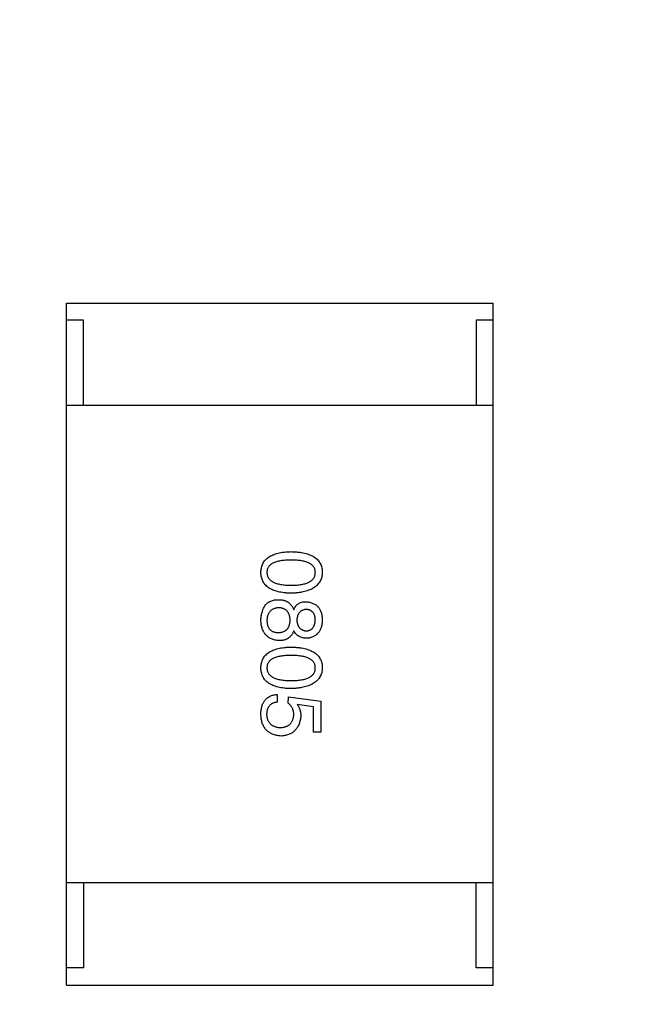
# Model space of a CAD drawing. Header units: inches. Extents: x -36 to 490, y -51 to 98.
# Tile 92 of 153: x 403.59 to 405.42, y 47.73 to 50.62. Entities that reach past the tile are written whole.
import ezdxf

# ---------------------------------------------------------------- set-up
doc = ezdxf.new("R2010")
doc.units = ezdxf.units.IN
doc.header["$LTSCALE"] = 1.21
doc.header["$MEASUREMENT"] = 0
doc.header["$PDMODE"] = 3
doc.header["$PDSIZE"] = 0.3125
doc.layers.get('0').update_dxf_attribs({"linetype": 'CONTINUOUS'})
doc.layers.get('Defpoints').update_dxf_attribs({"linetype": 'CONTINUOUS'})
doc.layers.add('DIM', color=3, linetype='CONTINUOUS')
doc.styles.get("Standard").update_dxf_attribs({"font": 'txt', "width": 0.8})
doc.dimstyles.get("Standard").update_dxf_attribs({"dimtxt": 0.15625, "dimasz": 0.1875, "dimexe": 0.125, "dimexo": 0.0625, "dimgap": 0.09, "dimtad": 0, "dimtih": 1, "dimtoh": 1, "dimzin": 4, "dimdsep": 46, "dimtxsty": 'Standard', "dimblk": '_FILLED', "dimblk1": '_FILLED', "dimblk2": '_FILLED', "dimcen": 0.09, "dimazin": 1, "dimtp": 0.01, "dimtm": 0.01, "dimtfac": 1, "dimtofl": 0, "dimtmove": 0, "dimatfit": 3, "dimldrblk": '_FILLED', "dimfxl": 1, "dimtolj": 1, "dimtzin": 4, "dimarcsym": 0})

# ---------------------------------------------------------------- blocks, each defined once
blk = doc.blocks.new('_FILLED')
at = {"color": 0, "linetype": 'ByBlock'}
blk.add_solid([(0, 0), (-1, 0.1667), (-1, -0.1667)], dxfattribs=at)
blk = doc.blocks.new('*D65')
at = {"layer": 'Defpoints', "color": 0}
for p in [(445.9003, 83.3885), (319.7003, 47.8514), (445.9003, 47.7889)]:
    blk.add_point(p, dxfattribs=at)
at = {"layer": 'DIM', "color": 0, "lineweight": -2}
for p, q in [((319.7003, 47.9139), (319.7003, 83.5135)), ((445.9003, 47.8514), (445.9003, 83.5135)), ((322.2403, 83.3885), (378.2103, 83.3885)), ((443.3603, 83.3885), (387.3903, 83.3885))]:
    blk.add_line(p, q, dxfattribs=at)
at = {"layer": 'DIM', "color": 0, "lineweight": -2, "xscale": 2.54, "yscale": 2.54, "zscale": 2.54, "rotation": 180}
blk.add_blockref('_FILLED', (319.7003, 83.3885), dxfattribs=at)
at = {"layer": 'DIM', "color": 0, "lineweight": -2, "xscale": 2.54, "yscale": 2.54, "zscale": 2.54}
blk.add_blockref('_FILLED', (445.9003, 83.3885), dxfattribs=at)
at = {"layer": 'DIM', "color": 0, "insert": (382.8003, 83.3885), "char_height": 2.5, "attachment_point": 5, "line_spacing_factor": 2.5}
blk.add_mtext('\\A1;126.20', dxfattribs=at)
blk = doc.blocks.new('*D68')
at = {"layer": 'Defpoints', "color": 0}
for p in [(406.8003, 77.9391), (348.8003, 41.9888), (406.8003, 41.9888)]:
    blk.add_point(p, dxfattribs=at)
at = {"layer": 'DIM', "color": 0, "lineweight": -2}
for p, q in [((348.8003, 42.0513), (348.8003, 78.0641)), ((406.8003, 42.0513), (406.8003, 78.0641)), ((351.3403, 77.9391), (374.0437, 77.9391)), ((404.2603, 77.9391), (381.557, 77.9391))]:
    blk.add_line(p, q, dxfattribs=at)
at = {"layer": 'DIM', "color": 0, "lineweight": -2, "xscale": 2.54, "yscale": 2.54, "zscale": 2.54, "rotation": 180}
blk.add_blockref('_FILLED', (348.8003, 77.9391), dxfattribs=at)
at = {"layer": 'DIM', "color": 0, "lineweight": -2, "xscale": 2.54, "yscale": 2.54, "zscale": 2.54}
blk.add_blockref('_FILLED', (406.8003, 77.9391), dxfattribs=at)
at = {"layer": 'DIM', "color": 0, "insert": (377.8003, 77.9391), "char_height": 2.5, "attachment_point": 5, "line_spacing_factor": 2.5}
blk.add_mtext('\\A1;58.00', dxfattribs=at)

msp = doc.modelspace()

# ---------------------------------------------------------------- linework, layer by layer
at = {"color": 7, "linetype": 'Continuous'}
for p, q in [((403.7302, 47.7883), (403.7302, 49.7883)), ((403.7302, 49.7883), (404.9802, 49.7883)), ((404.9802, 47.7883), (404.9802, 49.7883)), ((403.7802, 49.7383), (403.7302, 49.7383)), ((403.7802, 49.4883), (403.7802, 49.7383)), ((404.9302, 49.7383), (404.9302, 49.4883)), ((404.9802, 49.7383), (404.9302, 49.7383)), ((404.9802, 49.4883), (403.7302, 49.4883)), ((404.3471, 48.6406), (404.3471, 48.618)), ((404.3795, 48.615), (404.3805, 48.6337)), ((404.3805, 48.6337), (404.4759, 48.6209)), ((404.4543, 48.6042), (404.4061, 48.6111)), ((404.4543, 48.5294), (404.4543, 48.6042)), ((404.4759, 48.6209), (404.4759, 48.5294)), ((404.4759, 48.5294), (404.4543, 48.5294)), ((404.9802, 48.0883), (403.7302, 48.0883)), ((403.7802, 48.0883), (403.7802, 47.8383)), ((404.9302, 47.8383), (404.9302, 48.0883)), ((403.7802, 47.8383), (403.7302, 47.8383)), ((404.9802, 47.8383), (404.9302, 47.8383)), ((403.7302, 47.7883), (404.9802, 47.7883))]:
    msp.add_line(p, q, dxfattribs=at)
for points, knots in [([(404.2998, 48.9983), (404.3, 49.0007), (404.3002, 49.0053), (404.3013, 49.0121), (404.3031, 49.0184), (404.3056, 49.0243), (404.3088, 49.0297), (404.3127, 49.0346), (404.3172, 49.0392), (404.3225, 49.0432), (404.3284, 49.0468), (404.335, 49.0499), (404.3422, 49.0526), (404.3502, 49.0548), (404.3588, 49.0567), (404.368, 49.058), (404.378, 49.0589), (404.3848, 49.0591), (404.3884, 49.0593)], [0, 0, 0, 0, 0.059135, 0.115606, 0.169241, 0.221578, 0.273261, 0.324749, 0.377329, 0.431642, 0.488541, 0.548597, 0.612232, 0.680174, 0.752504, 0.829777, 0.912307, 1, 1, 1, 1]), ([(404.3884, 49.0593), (404.392, 49.0591), (404.3991, 49.0589), (404.4094, 49.058), (404.419, 49.0567), (404.4279, 49.0548), (404.436, 49.0526), (404.4435, 49.0499), (404.4504, 49.0468), (404.4565, 49.0432), (404.4619, 49.0392), (404.4666, 49.0347), (404.4706, 49.0297), (404.4739, 49.0243), (404.4764, 49.0184), (404.4784, 49.0121), (404.4795, 49.0053), (404.4797, 49.0007), (404.4798, 48.9983)], [0, 0, 0, 0, 0.088823, 0.172287, 0.250296, 0.323438, 0.392244, 0.456221, 0.516635, 0.573871, 0.628, 0.680335, 0.731489, 0.782557, 0.834044, 0.886738, 0.942089, 1, 1, 1, 1]), ([(404.3884, 49.0347), (404.3855, 49.0346), (404.38, 49.0346), (404.3719, 49.0341), (404.3645, 49.0335), (404.3575, 49.0325), (404.3512, 49.0312), (404.3453, 49.0297), (404.3401, 49.0278), (404.3353, 49.0257), (404.3311, 49.0233), (404.3275, 49.0206), (404.3244, 49.0176), (404.3219, 49.0143), (404.3199, 49.0107), (404.3185, 49.0068), (404.3177, 49.0026), (404.3176, 48.9998), (404.3176, 48.9983)], [0, 0, 0, 0, 0.096457, 0.187288, 0.27178, 0.350132, 0.423455, 0.491343, 0.554037, 0.612253, 0.666313, 0.717038, 0.764921, 0.811214, 0.856775, 0.902988, 0.950234, 1, 1, 1, 1]), ([(404.4592, 48.9983), (404.4591, 48.9998), (404.459, 49.0026), (404.4582, 49.0068), (404.4568, 49.0107), (404.4549, 49.0143), (404.4523, 49.0176), (404.4493, 49.0206), (404.4456, 49.0233), (404.4414, 49.0257), (404.4367, 49.0278), (404.4314, 49.0297), (404.4256, 49.0312), (404.4192, 49.0325), (404.4123, 49.0335), (404.4048, 49.0341), (404.3968, 49.0346), (404.3912, 49.0346), (404.3884, 49.0347)], [0, 0, 0, 0, 0.049764, 0.097007, 0.143217, 0.188577, 0.235116, 0.282997, 0.333719, 0.387776, 0.445989, 0.508679, 0.576563, 0.649481, 0.728235, 0.812722, 0.903548, 1, 1, 1, 1]), ([(404.3884, 48.9373), (404.3848, 48.9374), (404.378, 48.9377), (404.368, 48.9386), (404.3588, 48.9399), (404.3502, 48.9417), (404.3422, 48.944), (404.335, 48.9466), (404.3284, 48.9498), (404.3225, 48.9533), (404.3172, 48.9574), (404.3127, 48.9619), (404.3088, 48.9669), (404.3056, 48.9723), (404.3031, 48.9782), (404.3013, 48.9845), (404.3002, 48.9912), (404.3, 48.9959), (404.2998, 48.9983)], [0, 0, 0, 0, 0.08769, 0.170218, 0.24749, 0.319818, 0.387758, 0.451391, 0.511445, 0.568185, 0.622681, 0.67526, 0.726746, 0.778428, 0.830764, 0.884397, 0.940866, 1, 1, 1, 1]), ([(404.3176, 48.9983), (404.3176, 48.9968), (404.3178, 48.9938), (404.3188, 48.9895), (404.3203, 48.9855), (404.3223, 48.9819), (404.3248, 48.9785), (404.328, 48.9754), (404.3316, 48.9726), (404.3358, 48.9701), (404.3405, 48.9679), (404.3458, 48.966), (404.3516, 48.9644), (404.3579, 48.9631), (404.3648, 48.9621), (404.3722, 48.9614), (404.3801, 48.961), (404.3856, 48.9609), (404.3884, 48.9609)], [0, 0, 0, 0, 0.050879, 0.099377, 0.146973, 0.193618, 0.240619, 0.289461, 0.34047, 0.395283, 0.453059, 0.515633, 0.582666, 0.655287, 0.732971, 0.815933, 0.905166, 1, 1, 1, 1]), ([(404.3884, 48.9609), (404.3912, 48.9609), (404.3968, 48.961), (404.4048, 48.9614), (404.4123, 48.9621), (404.4192, 48.9631), (404.4256, 48.9644), (404.4314, 48.966), (404.4367, 48.9679), (404.4414, 48.9701), (404.4456, 48.9726), (404.4493, 48.9754), (404.4523, 48.9785), (404.4549, 48.9818), (404.4568, 48.9855), (404.4582, 48.9895), (404.459, 48.9938), (404.4591, 48.9968), (404.4592, 48.9983)], [0, 0, 0, 0, 0.095719, 0.185854, 0.269738, 0.347952, 0.420315, 0.487894, 0.550245, 0.608186, 0.662454, 0.713283, 0.761375, 0.808209, 0.854301, 0.901312, 0.949396, 1, 1, 1, 1]), ([(404.4798, 48.9983), (404.4797, 48.9959), (404.4794, 48.9913), (404.4781, 48.9847), (404.4762, 48.9785), (404.4735, 48.9727), (404.4702, 48.9673), (404.4661, 48.9624), (404.4614, 48.9579), (404.456, 48.9539), (404.4499, 48.9502), (404.4431, 48.9471), (404.4356, 48.9444), (404.4275, 48.9421), (404.4187, 48.9402), (404.4092, 48.9388), (404.399, 48.9378), (404.392, 48.9375), (404.3884, 48.9373)], [0, 0, 0, 0, 0.057415, 0.112361, 0.16496, 0.216437, 0.267441, 0.318839, 0.371478, 0.426325, 0.483626, 0.544235, 0.608673, 0.677374, 0.750405, 0.828394, 0.911525, 1, 1, 1, 1]), ([(404.3117, 48.9007), (404.3128, 48.9022), (404.3151, 48.9051), (404.3193, 48.9089), (404.3239, 48.9121), (404.3289, 48.9146), (404.3343, 48.9165), (404.3401, 48.9178), (404.3464, 48.9184), (404.3507, 48.9184), (404.353, 48.9184)], [0, 0, 0, 0, 0.121334, 0.240101, 0.357317, 0.475776, 0.596894, 0.724283, 0.857844, 1, 1, 1, 1]), ([(404.353, 48.9184), (404.3543, 48.9184), (404.3568, 48.9183), (404.3605, 48.9179), (404.3641, 48.9174), (404.3674, 48.9166), (404.3707, 48.9156), (404.3738, 48.9143), (404.3768, 48.9128), (404.3795, 48.911), (404.3822, 48.9091), (404.3847, 48.9069), (404.387, 48.9045), (404.3891, 48.9018), (404.3912, 48.8989), (404.3931, 48.8958), (404.3947, 48.8924), (404.3957, 48.8901), (404.3962, 48.8889)], [0, 0, 0, 0, 0.068822, 0.135337, 0.199038, 0.261214, 0.321766, 0.381425, 0.440344, 0.498682, 0.556705, 0.615561, 0.675694, 0.73661, 0.799456, 0.863789, 0.930545, 1, 1, 1, 1]), ([(404.2998, 48.8584), (404.3, 48.8604), (404.3002, 48.8644), (404.3009, 48.8702), (404.3019, 48.8758), (404.3033, 48.8812), (404.3048, 48.8864), (404.3068, 48.8914), (404.309, 48.8962), (404.3108, 48.8992), (404.3117, 48.9007)], [0, 0, 0, 0, 0.13653, 0.26876, 0.397215, 0.522413, 0.644414, 0.764201, 0.883142, 1, 1, 1, 1]), ([(404.353, 48.8948), (404.3516, 48.8947), (404.3488, 48.8945), (404.3449, 48.8938), (404.3413, 48.8929), (404.3379, 48.8918), (404.3347, 48.8904), (404.3318, 48.8887), (404.3292, 48.8867), (404.3269, 48.8845), (404.3247, 48.882), (404.3229, 48.8793), (404.3214, 48.8763), (404.3201, 48.873), (404.319, 48.8695), (404.3183, 48.8657), (404.3177, 48.8616), (404.3176, 48.8588), (404.3176, 48.8574)], [0, 0, 0, 0, 0.07252, 0.140686, 0.205443, 0.26703, 0.326354, 0.384104, 0.439766, 0.495311, 0.550984, 0.607613, 0.665493, 0.725807, 0.789411, 0.855451, 0.925738, 1, 1, 1, 1]), ([(404.3854, 48.8584), (404.3854, 48.8598), (404.3852, 48.8625), (404.3848, 48.8664), (404.384, 48.8701), (404.3831, 48.8735), (404.3819, 48.8767), (404.3805, 48.8796), (404.3788, 48.8823), (404.3769, 48.8847), (404.3747, 48.8869), (404.3723, 48.8888), (404.3697, 48.8904), (404.3668, 48.8918), (404.3637, 48.8929), (404.3603, 48.8939), (404.3567, 48.8945), (404.3542, 48.8947), (404.353, 48.8948)], [0, 0, 0, 0, 0.076562, 0.148189, 0.216609, 0.28142, 0.343253, 0.401799, 0.459138, 0.514974, 0.570421, 0.626257, 0.682679, 0.740336, 0.80046, 0.863813, 0.929909, 1, 1, 1, 1]), ([(404.3962, 48.8889), (404.397, 48.8908), (404.3985, 48.8944), (404.4016, 48.8992), (404.4052, 48.9034), (404.4095, 48.9067), (404.4142, 48.9093), (404.4196, 48.9111), (404.4254, 48.9123), (404.4295, 48.9124), (404.4317, 48.9125)], [0, 0, 0, 0, 0.132742, 0.256795, 0.375957, 0.492237, 0.609618, 0.731133, 0.860269, 1, 1, 1, 1]), ([(404.4326, 48.8899), (404.4316, 48.8898), (404.4296, 48.8895), (404.4266, 48.889), (404.4239, 48.8882), (404.4213, 48.8872), (404.419, 48.886), (404.4168, 48.8846), (404.4147, 48.8829), (404.4129, 48.881), (404.4113, 48.879), (404.4099, 48.8766), (404.4086, 48.8741), (404.4075, 48.8714), (404.4066, 48.8685), (404.4059, 48.8653), (404.4054, 48.8619), (404.4052, 48.8596), (404.4051, 48.8584)], [0, 0, 0, 0, 0.067043, 0.130802, 0.192027, 0.250798, 0.30826, 0.364316, 0.419983, 0.47593, 0.532817, 0.590858, 0.651464, 0.713723, 0.780127, 0.849118, 0.92291, 1, 1, 1, 1]), ([(404.4317, 48.9125), (404.4336, 48.9123), (404.4373, 48.9119), (404.4427, 48.9109), (404.4477, 48.9095), (404.4523, 48.9078), (404.4566, 48.9057), (404.4606, 48.9033), (404.4642, 48.9005), (404.4674, 48.8973), (404.4702, 48.8938), (404.4727, 48.8899), (404.4748, 48.8857), (404.4765, 48.8811), (404.4779, 48.8762), (404.4789, 48.8709), (404.4797, 48.8652), (404.4798, 48.8614), (404.4798, 48.8594)], [0, 0, 0, 0, 0.071542, 0.139287, 0.203651, 0.265538, 0.324457, 0.381995, 0.437781, 0.493803, 0.549164, 0.606177, 0.66489, 0.725508, 0.788564, 0.85542, 0.925667, 1, 1, 1, 1]), ([(404.4592, 48.8604), (404.4591, 48.8615), (404.459, 48.8636), (404.4586, 48.8668), (404.458, 48.8697), (404.4572, 48.8725), (404.4562, 48.8751), (404.4551, 48.8774), (404.4537, 48.8796), (404.4521, 48.8815), (404.4503, 48.8833), (404.4484, 48.8849), (404.4462, 48.8862), (404.4439, 48.8873), (404.4413, 48.8883), (404.4386, 48.889), (404.4357, 48.8896), (404.4337, 48.8898), (404.4326, 48.8899)], [0, 0, 0, 0, 0.075557, 0.146611, 0.21444, 0.278495, 0.339982, 0.398623, 0.456136, 0.512069, 0.567701, 0.623634, 0.680708, 0.738987, 0.799416, 0.863245, 0.92995, 1, 1, 1, 1]), ([(404.3539, 48.7984), (404.3518, 48.7986), (404.3477, 48.7989), (404.3418, 48.7998), (404.3362, 48.8013), (404.331, 48.8031), (404.3263, 48.8054), (404.3219, 48.8081), (404.3179, 48.8112), (404.3143, 48.8148), (404.3111, 48.8188), (404.3083, 48.8232), (404.3059, 48.828), (404.3039, 48.8333), (404.3023, 48.839), (404.301, 48.8451), (404.3002, 48.8516), (404.3, 48.8561), (404.2998, 48.8584)], [0, 0, 0, 0, 0.06968, 0.135944, 0.198981, 0.258982, 0.317281, 0.373824, 0.42926, 0.484562, 0.540496, 0.597679, 0.656868, 0.718691, 0.783312, 0.851663, 0.923646, 1, 1, 1, 1]), ([(404.3176, 48.8574), (404.3176, 48.856), (404.3178, 48.8532), (404.3182, 48.8492), (404.319, 48.8454), (404.32, 48.842), (404.3211, 48.8387), (404.3227, 48.8358), (404.3244, 48.8332), (404.3263, 48.8308), (404.3286, 48.8287), (404.3311, 48.8269), (404.3338, 48.8254), (404.3368, 48.8242), (404.34, 48.8232), (404.3434, 48.8225), (404.3471, 48.8221), (404.3497, 48.822), (404.351, 48.822)], [0, 0, 0, 0, 0.0776, 0.150314, 0.218679, 0.283513, 0.345211, 0.403641, 0.460086, 0.515561, 0.570367, 0.624858, 0.681288, 0.738957, 0.798757, 0.862357, 0.929052, 1, 1, 1, 1]), ([(404.351, 48.822), (404.3523, 48.8221), (404.355, 48.8222), (404.3588, 48.8228), (404.3624, 48.8235), (404.3656, 48.8246), (404.3687, 48.8259), (404.3715, 48.8275), (404.3741, 48.8294), (404.3764, 48.8316), (404.3784, 48.834), (404.3802, 48.8367), (404.3817, 48.8396), (404.383, 48.8429), (404.384, 48.8464), (404.3847, 48.8501), (404.3852, 48.8542), (404.3854, 48.857), (404.3854, 48.8584)], [0, 0, 0, 0, 0.071413, 0.139516, 0.20324, 0.264153, 0.322833, 0.379219, 0.435209, 0.489722, 0.545298, 0.601932, 0.660517, 0.721325, 0.785533, 0.852903, 0.924101, 1, 1, 1, 1]), ([(404.4051, 48.8584), (404.4052, 48.8572), (404.4054, 48.8549), (404.4059, 48.8515), (404.4067, 48.8483), (404.4075, 48.8454), (404.4087, 48.8427), (404.4099, 48.8401), (404.4115, 48.8378), (404.4132, 48.8358), (404.415, 48.8339), (404.4171, 48.8322), (404.4194, 48.8308), (404.4219, 48.8296), (404.4245, 48.8286), (404.4274, 48.8278), (404.4304, 48.8272), (404.4325, 48.827), (404.4336, 48.8269)], [0, 0, 0, 0, 0.075808, 0.148373, 0.216387, 0.281687, 0.343489, 0.403088, 0.460989, 0.517898, 0.573457, 0.629399, 0.685821, 0.744385, 0.803618, 0.866047, 0.931776, 1, 1, 1, 1]), ([(404.4336, 48.8269), (404.4346, 48.827), (404.4366, 48.8272), (404.4394, 48.8278), (404.442, 48.8287), (404.4444, 48.8297), (404.4467, 48.831), (404.4488, 48.8325), (404.4507, 48.8342), (404.4524, 48.8362), (404.4538, 48.8385), (404.4552, 48.8409), (404.4563, 48.8436), (404.4573, 48.8465), (404.458, 48.8496), (404.4586, 48.853), (404.459, 48.8566), (404.4591, 48.8591), (404.4592, 48.8604)], [0, 0, 0, 0, 0.064018, 0.124966, 0.182804, 0.239382, 0.294558, 0.348344, 0.403187, 0.458161, 0.51512, 0.574434, 0.635897, 0.701087, 0.76894, 0.842071, 0.918495, 1, 1, 1, 1]), ([(404.4798, 48.8594), (404.4797, 48.8573), (404.4795, 48.8534), (404.4788, 48.8476), (404.4778, 48.8423), (404.4763, 48.8372), (404.4747, 48.8326), (404.4726, 48.8283), (404.4703, 48.8243), (404.4677, 48.8207), (404.4646, 48.8175), (404.4613, 48.8146), (404.4576, 48.8121), (404.4537, 48.81), (404.4493, 48.8083), (404.4447, 48.8069), (404.4398, 48.8058), (404.4364, 48.8055), (404.4346, 48.8053)], [0, 0, 0, 0, 0.077526, 0.150841, 0.220702, 0.28656, 0.349565, 0.409651, 0.467804, 0.52441, 0.580445, 0.635614, 0.691632, 0.748826, 0.807408, 0.868814, 0.932776, 1, 1, 1, 1]), ([(404.3962, 48.8269), (404.3957, 48.8258), (404.3947, 48.8235), (404.3931, 48.8202), (404.3912, 48.8172), (404.3892, 48.8144), (404.3871, 48.8119), (404.3848, 48.8095), (404.3824, 48.8074), (404.3798, 48.8055), (404.3771, 48.8038), (404.3742, 48.8023), (404.3712, 48.8011), (404.368, 48.8001), (404.3647, 48.7994), (404.3612, 48.7988), (404.3576, 48.7984), (404.3552, 48.7984), (404.3539, 48.7984)], [0, 0, 0, 0, 0.069603, 0.136474, 0.200929, 0.263703, 0.324809, 0.384285, 0.443434, 0.501638, 0.560365, 0.618874, 0.678742, 0.739545, 0.801231, 0.865534, 0.931221, 1, 1, 1, 1]), ([(404.4346, 48.8053), (404.4325, 48.8053), (404.4283, 48.8054), (404.4223, 48.8065), (404.4168, 48.8082), (404.4117, 48.8105), (404.4071, 48.8136), (404.4029, 48.8174), (404.3992, 48.8218), (404.3973, 48.8252), (404.3962, 48.8269)], [0, 0, 0, 0, 0.138147, 0.267795, 0.391766, 0.511012, 0.62907, 0.748401, 0.871454, 1, 1, 1, 1]), ([(404.2998, 48.7185), (404.3, 48.7209), (404.3002, 48.7255), (404.3013, 48.7323), (404.3031, 48.7386), (404.3056, 48.7445), (404.3088, 48.7499), (404.3127, 48.7549), (404.3172, 48.7594), (404.3225, 48.7634), (404.3284, 48.767), (404.335, 48.7701), (404.3422, 48.7728), (404.3502, 48.7751), (404.3588, 48.7769), (404.368, 48.7782), (404.378, 48.7791), (404.3848, 48.7794), (404.3884, 48.7795)], [0, 0, 0, 0, 0.059135, 0.115606, 0.169241, 0.221578, 0.273261, 0.324749, 0.377329, 0.431642, 0.488541, 0.548597, 0.612232, 0.680174, 0.752504, 0.829777, 0.912307, 1, 1, 1, 1]), ([(404.3884, 48.7795), (404.392, 48.7794), (404.3991, 48.7791), (404.4094, 48.7782), (404.419, 48.7769), (404.4279, 48.7751), (404.436, 48.7728), (404.4435, 48.7701), (404.4504, 48.767), (404.4565, 48.7634), (404.4619, 48.7594), (404.4666, 48.7549), (404.4706, 48.7499), (404.4739, 48.7445), (404.4764, 48.7386), (404.4784, 48.7323), (404.4795, 48.7255), (404.4797, 48.7209), (404.4798, 48.7185)], [0, 0, 0, 0, 0.088823, 0.172287, 0.250296, 0.323438, 0.392244, 0.456221, 0.516635, 0.573871, 0.628, 0.680335, 0.731489, 0.782557, 0.834044, 0.886738, 0.942089, 1, 1, 1, 1]), ([(404.3884, 48.7549), (404.3855, 48.7549), (404.38, 48.7548), (404.3719, 48.7544), (404.3645, 48.7537), (404.3575, 48.7527), (404.3512, 48.7514), (404.3453, 48.7499), (404.3401, 48.7481), (404.3353, 48.7459), (404.3311, 48.7435), (404.3275, 48.7408), (404.3244, 48.7378), (404.3219, 48.7345), (404.3199, 48.7309), (404.3185, 48.727), (404.3177, 48.7228), (404.3176, 48.72), (404.3176, 48.7185)], [0, 0, 0, 0, 0.096457, 0.187288, 0.27178, 0.350132, 0.423455, 0.491343, 0.554037, 0.612253, 0.666313, 0.717038, 0.764921, 0.811214, 0.856775, 0.902988, 0.950234, 1, 1, 1, 1]), ([(404.4592, 48.7185), (404.4591, 48.72), (404.459, 48.7228), (404.4582, 48.727), (404.4568, 48.7309), (404.4549, 48.7345), (404.4523, 48.7378), (404.4493, 48.7408), (404.4456, 48.7435), (404.4414, 48.7459), (404.4367, 48.7481), (404.4314, 48.7499), (404.4256, 48.7514), (404.4192, 48.7527), (404.4123, 48.7537), (404.4048, 48.7544), (404.3968, 48.7548), (404.3912, 48.7549), (404.3884, 48.7549)], [0, 0, 0, 0, 0.049764, 0.097007, 0.143217, 0.188577, 0.235116, 0.282997, 0.333719, 0.387776, 0.445989, 0.508679, 0.576563, 0.649481, 0.728235, 0.812722, 0.903548, 1, 1, 1, 1]), ([(404.3884, 48.6575), (404.3848, 48.6576), (404.378, 48.6579), (404.368, 48.6588), (404.3588, 48.6601), (404.3502, 48.6619), (404.3422, 48.6642), (404.335, 48.6669), (404.3284, 48.67), (404.3225, 48.6736), (404.3172, 48.6776), (404.3127, 48.6821), (404.3088, 48.6871), (404.3056, 48.6925), (404.3031, 48.6984), (404.3013, 48.7047), (404.3002, 48.7115), (404.3, 48.7161), (404.2998, 48.7185)], [0, 0, 0, 0, 0.08769, 0.170218, 0.24749, 0.319818, 0.387758, 0.451391, 0.511445, 0.568185, 0.622681, 0.67526, 0.726746, 0.778428, 0.830764, 0.884397, 0.940866, 1, 1, 1, 1]), ([(404.3176, 48.7185), (404.3176, 48.717), (404.3178, 48.714), (404.3188, 48.7097), (404.3203, 48.7058), (404.3223, 48.7021), (404.3248, 48.6987), (404.328, 48.6956), (404.3316, 48.6928), (404.3358, 48.6903), (404.3405, 48.6881), (404.3458, 48.6863), (404.3516, 48.6847), (404.3579, 48.6834), (404.3648, 48.6824), (404.3722, 48.6816), (404.3801, 48.6812), (404.3856, 48.6811), (404.3884, 48.6811)], [0, 0, 0, 0, 0.050879, 0.099377, 0.146973, 0.193618, 0.240619, 0.289461, 0.34047, 0.395283, 0.453059, 0.515633, 0.582666, 0.655287, 0.732971, 0.815933, 0.905166, 1, 1, 1, 1]), ([(404.3884, 48.6811), (404.3912, 48.6811), (404.3968, 48.6812), (404.4048, 48.6816), (404.4123, 48.6824), (404.4192, 48.6834), (404.4256, 48.6847), (404.4314, 48.6862), (404.4367, 48.6881), (404.4414, 48.6903), (404.4456, 48.6928), (404.4493, 48.6956), (404.4523, 48.6987), (404.4549, 48.7021), (404.4568, 48.7058), (404.4582, 48.7098), (404.459, 48.714), (404.4591, 48.717), (404.4592, 48.7185)], [0, 0, 0, 0, 0.095719, 0.185854, 0.269738, 0.347952, 0.420315, 0.487894, 0.550245, 0.608186, 0.662454, 0.713283, 0.761375, 0.808209, 0.854301, 0.901312, 0.949396, 1, 1, 1, 1]), ([(404.4798, 48.7185), (404.4797, 48.7161), (404.4794, 48.7116), (404.4781, 48.7049), (404.4762, 48.6987), (404.4735, 48.6929), (404.4702, 48.6875), (404.4661, 48.6826), (404.4614, 48.6781), (404.456, 48.6741), (404.4499, 48.6705), (404.4431, 48.6673), (404.4356, 48.6646), (404.4275, 48.6623), (404.4187, 48.6605), (404.4092, 48.659), (404.399, 48.658), (404.392, 48.6577), (404.3884, 48.6575)], [0, 0, 0, 0, 0.057415, 0.112361, 0.16496, 0.216437, 0.267441, 0.318839, 0.371478, 0.426325, 0.483626, 0.544235, 0.608673, 0.677374, 0.750405, 0.828394, 0.911525, 1, 1, 1, 1]), ([(404.2998, 48.5835), (404.2999, 48.5856), (404.3, 48.5897), (404.3007, 48.5957), (404.3017, 48.6013), (404.3031, 48.6066), (404.3048, 48.6115), (404.3069, 48.616), (404.3093, 48.6201), (404.3121, 48.6239), (404.3152, 48.6273), (404.3187, 48.6303), (404.3226, 48.633), (404.3268, 48.6352), (404.3313, 48.6372), (404.3363, 48.6387), (404.3415, 48.6399), (404.3452, 48.6403), (404.3471, 48.6406)], [0, 0, 0, 0, 0.07675, 0.149009, 0.217978, 0.283063, 0.345633, 0.405367, 0.463029, 0.519693, 0.575209, 0.63084, 0.687188, 0.744755, 0.80458, 0.866456, 0.931455, 1, 1, 1, 1]), ([(404.3471, 48.618), (404.3458, 48.6178), (404.3434, 48.6174), (404.34, 48.6166), (404.3367, 48.6155), (404.3337, 48.6142), (404.331, 48.6126), (404.3285, 48.6108), (404.3262, 48.6087), (404.3241, 48.6064), (404.3223, 48.6039), (404.3208, 48.6011), (404.3195, 48.5981), (404.3184, 48.5949), (404.3176, 48.5914), (404.317, 48.5877), (404.3166, 48.5837), (404.3166, 48.581), (404.3166, 48.5796)], [0, 0, 0, 0, 0.06824, 0.133365, 0.195311, 0.254979, 0.31258, 0.369355, 0.42502, 0.480685, 0.537071, 0.594926, 0.654594, 0.71717, 0.782295, 0.851087, 0.923352, 1, 1, 1, 1]), ([(404.3962, 48.5816), (404.3962, 48.5832), (404.3961, 48.5865), (404.3953, 48.5914), (404.394, 48.596), (404.3921, 48.6003), (404.3898, 48.6044), (404.3869, 48.6082), (404.3835, 48.6118), (404.3809, 48.6139), (404.3795, 48.615)], [0, 0, 0, 0, 0.129611, 0.255135, 0.377151, 0.497362, 0.617547, 0.740801, 0.867529, 1, 1, 1, 1]), ([(404.4061, 48.6111), (404.4069, 48.6098), (404.4087, 48.6074), (404.4109, 48.6035), (404.4127, 48.5995), (404.4143, 48.5954), (404.4154, 48.5911), (404.4163, 48.5867), (404.4168, 48.5822), (404.4169, 48.5792), (404.4169, 48.5776)], [0, 0, 0, 0, 0.126876, 0.250969, 0.374496, 0.497315, 0.61991, 0.744391, 0.870512, 1, 1, 1, 1]), ([(404.3598, 48.5186), (404.3575, 48.5188), (404.3528, 48.5192), (404.3461, 48.5203), (404.3398, 48.522), (404.334, 48.524), (404.3286, 48.5265), (404.3237, 48.5295), (404.3193, 48.5329), (404.3152, 48.5367), (404.3117, 48.5411), (404.3086, 48.5458), (404.306, 48.551), (404.3039, 48.5567), (404.3021, 48.5627), (404.3009, 48.5693), (404.3001, 48.5763), (404.2999, 48.5811), (404.2998, 48.5835)], [0, 0, 0, 0, 0.072059, 0.140306, 0.204979, 0.266634, 0.325874, 0.383142, 0.43925, 0.494606, 0.550243, 0.607052, 0.665283, 0.725601, 0.788702, 0.855342, 0.925663, 1, 1, 1, 1]), ([(404.3166, 48.5796), (404.3167, 48.5782), (404.317, 48.5756), (404.3178, 48.5718), (404.3188, 48.5681), (404.3201, 48.5648), (404.3217, 48.5616), (404.3236, 48.5588), (404.3257, 48.5561), (404.3281, 48.5537), (404.3308, 48.5516), (404.3337, 48.5496), (404.3369, 48.5479), (404.3404, 48.5465), (404.3441, 48.5453), (404.3481, 48.5443), (404.3524, 48.5436), (404.3554, 48.5433), (404.3569, 48.5432)], [0, 0, 0, 0, 0.067726, 0.132546, 0.194993, 0.254797, 0.312461, 0.369383, 0.42535, 0.481426, 0.538244, 0.596335, 0.656445, 0.71861, 0.783506, 0.852071, 0.923924, 1, 1, 1, 1]), ([(404.3569, 48.5432), (404.3584, 48.5433), (404.3613, 48.5435), (404.3656, 48.5442), (404.3696, 48.545), (404.3733, 48.5463), (404.3768, 48.5477), (404.38, 48.5494), (404.3829, 48.5514), (404.3855, 48.5537), (404.3878, 48.5563), (404.3899, 48.5591), (404.3916, 48.5622), (404.3931, 48.5656), (404.3944, 48.5692), (404.3952, 48.5731), (404.3959, 48.5772), (404.3961, 48.5801), (404.3962, 48.5816)], [0, 0, 0, 0, 0.073549, 0.143536, 0.210228, 0.273048, 0.333445, 0.391906, 0.448817, 0.504546, 0.560621, 0.616911, 0.67411, 0.733659, 0.795545, 0.859934, 0.928168, 1, 1, 1, 1]), ([(404.4169, 48.5776), (404.4167, 48.5754), (404.4162, 48.571), (404.415, 48.5647), (404.4135, 48.5588), (404.4116, 48.5533), (404.4093, 48.5482), (404.4067, 48.5435), (404.4036, 48.5392), (404.4003, 48.5353), (404.3965, 48.5318), (404.3923, 48.5286), (404.3878, 48.526), (404.3829, 48.5237), (404.3777, 48.5218), (404.3721, 48.5203), (404.3661, 48.5192), (404.362, 48.5188), (404.3598, 48.5186)], [0, 0, 0, 0, 0.074169, 0.144191, 0.211174, 0.274715, 0.33616, 0.395289, 0.452703, 0.509444, 0.565799, 0.622393, 0.679639, 0.738541, 0.799819, 0.863216, 0.929944, 1, 1, 1, 1])]:
    msp.add_open_spline(points, degree=3, knots=knots, dxfattribs=at)

# ---------------------------------------------------------------- dimensions: what is measured, and where the dimension line sits
at = {"layer": 'DIM'}
for base, p1, p2, picture, middle in [((445.9003, 83.3885), (319.7003, 47.8514), (445.9003, 47.7889), '*D65', (382.8003, 83.3885)), ((406.8003, 77.9391), (348.8003, 41.9888), (406.8003, 41.9888), '*D68', (377.8003, 77.9391))]:
    dim = msp.add_linear_dim(base=base, p1=p1, p2=p2, dimstyle='Standard', override={"dimtxt": 2.5, "dimasz": 2.54, "dimtih": 0, "dimtoh": 0, "dimzin": 0, "dimcen": 0.198, "dimadec": 0, "dimazin": 0, "dimtp": 0, "dimtm": 0, "dimtdec": 4, "dimtzin": 0}, dxfattribs=at)
    dim.commit()
    dim.dimension.update_dxf_attribs({"geometry": picture, "text_midpoint": middle})

doc.saveas('drawing.dxf')
